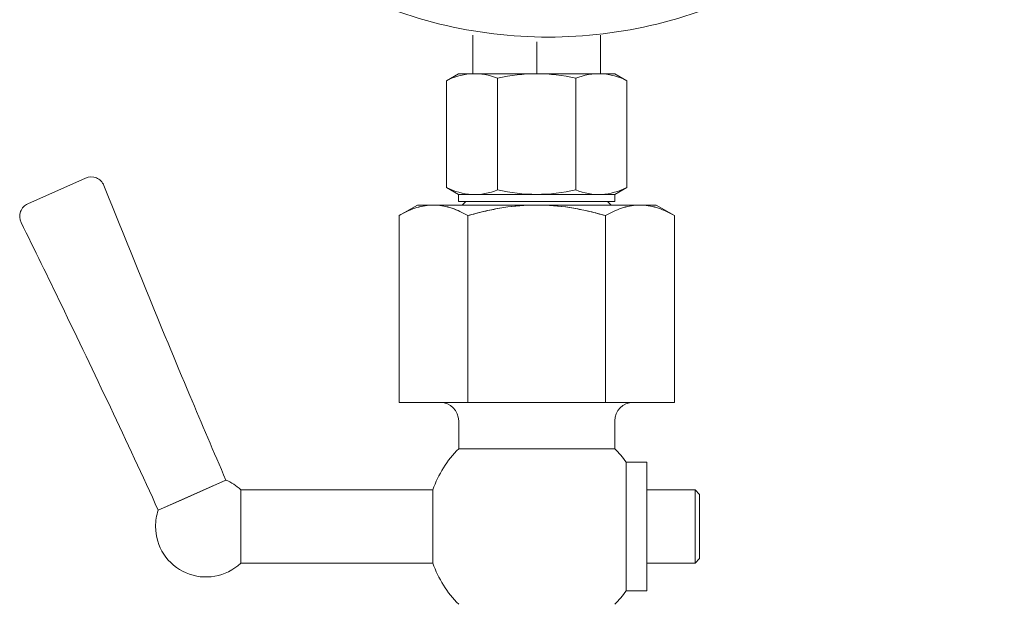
# Model space of a CAD drawing. Header units: inches. Extents: x 8001 to 766003, y -84601 to 563258.
# Tile 132 of 188: x 496245 to 496759, y 183074 to 183380. Entities that reach past the tile are written whole.
import ezdxf

# ---------------------------------------------------------------- set-up
doc = ezdxf.new("R2010")
doc.units = ezdxf.units.IN
doc.header["$MEASUREMENT"] = 0
doc.layers.add('GSI_MCH_FORMAT', color=7, linetype='Continuous')
doc.layers.add('PV-EC', color=7, linetype='Continuous')

msp = doc.modelspace()

# ---------------------------------------------------------------- linework, layer by layer
at = {"layer": 'GSI_MCH_FORMAT', "lineweight": 15}
for p, q in [((496481.5024159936, 183351.7483301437), (496481.5024159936, 183371.8073542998)), ((496514.8977410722, 183368.4459926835), (496514.8977410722, 183351.7483301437)), ((496548.2930661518, 183371.8073542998), (496548.2930661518, 183351.7483301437)), ((496467.7732267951, 183348.1064012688), (496474.0812326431, 183351.7483301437)), ((496467.7732267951, 183292.3102005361), (496467.7732267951, 183348.1064012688)), ((496481.5024159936, 183351.7483301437), (496474.0812326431, 183351.7483301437)), ((496514.8977410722, 183351.7483301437), (496481.5024159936, 183351.7483301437)), ((496494.4894868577, 183349.4000298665), (496494.4894868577, 183291.0165719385)), ((496548.2930661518, 183351.7483301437), (496514.8977410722, 183351.7483301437)), ((496535.3059952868, 183349.4000298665), (496535.3059952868, 183291.0165719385)), ((496555.7142495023, 183351.7483301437), (496548.2930661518, 183351.7483301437)), ((496555.7142495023, 183351.7483301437), (496562.0222553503, 183348.1064012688)), ((496562.0222553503, 183348.1064012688), (496562.0222553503, 183292.3102005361)), ((496467.7732267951, 183292.3102005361), (496474.0812326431, 183288.6682716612)), ((496562.0222553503, 183292.3102005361), (496555.7142495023, 183288.6682716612)), ((496555.7142495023, 183288.6682716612), (496474.0812326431, 183288.6682716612)), ((496474.0812326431, 183284.9576799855), (496474.0812326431, 183288.6682716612)), ((496555.7142495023, 183288.6682716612), (496555.7142495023, 183284.9576799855)), ((496555.7142495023, 183284.9576799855), (496474.0812326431, 183284.9576799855)), ((496477.7918243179, 183284.9576799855), (496475.93652848, 183283.1023841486)), ((496553.8589536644, 183283.1023841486), (496475.93652848, 183283.1023841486)), ((496552.0036578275, 183284.9576799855), (496477.7918243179, 183284.9576799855)), ((496552.0036578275, 183284.9576799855), (496553.8589536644, 183283.1023841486))]:
    msp.add_line(p, q, dxfattribs=at)
at = {"layer": 'GSI_MCH_FORMAT', "lineweight": 15, "ltscale": 5}
msp.add_line((496577.2977410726, 183283.1023841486), (496452.4977410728, 183283.1023841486), dxfattribs=at)
at = {"layer": 'GSI_MCH_FORMAT', "lineweight": 13}
for centre, radius, start, end in [((496521.0035153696, 183609.3066597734), 238.442621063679, 283.774146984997, 256.2258530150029), ((496521.0035153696, 183609.3066597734), 238.4426210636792, 256.2258530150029, 270), ((496521.0035153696, 183609.3066597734), 238.4426210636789, 270, 283.774146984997), ((496482.5117804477, 183320.2444484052), 31.52004729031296, 67.66614356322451, 117.8781664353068), ((496514.8977410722, 183261.8936896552), 89.85464048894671, 76.87212020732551, 103.1278797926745), ((496547.2837016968, 183320.2444484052), 31.52004729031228, 62.12183356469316, 112.3338564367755), ((496482.5046125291, 183320.0241202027), 31.38590557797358, 242.0070384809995, 292.4486515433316), ((496514.8977410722, 183378.5229121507), 89.85464048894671, 256.8721202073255, 283.1278797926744), ((496547.2908696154, 183320.0241202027), 31.38590557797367, 247.5513484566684, 297.9929615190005)]:
    msp.add_arc(centre, radius, start, end, dxfattribs=at)
at = {"layer": 'PV-EC', "color": 7, "linetype": 'Continuous', "lineweight": 13, "extrusion": (0, 0, -1)}
for p, q in [((496278.9708279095, 183297.2198875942), (496248.7985780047, 183283.7863364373)), ((496248.7985780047, 183283.7863364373), (496278.9708279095, 183297.2198875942)), ((496452.4977410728, 183283.1023841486), (496442.8977410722, 183277.5598215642)), ((496462.0977410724, 183283.1023841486), (496459.697741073, 183283.1023841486)), ((496459.697741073, 183283.1023841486), (496462.0977410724, 183283.1023841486)), ((496512.4977410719, 183283.1023841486), (496517.2977410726, 183283.1023841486)), ((496517.2977410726, 183283.1023841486), (496512.4977410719, 183283.1023841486)), ((496567.697741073, 183283.1023841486), (496570.0977410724, 183283.1023841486)), ((496570.0977410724, 183283.1023841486), (496567.697741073, 183283.1023841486)), ((496577.2977410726, 183283.1023841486), (496586.8977410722, 183277.5598215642)), ((496442.8977410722, 183179.9023841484), (496442.8977410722, 183277.5598215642)), ((496478.8977410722, 183179.9023841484), (496478.8977410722, 183277.5598215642)), ((496478.8977410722, 183179.9023841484), (496478.8977410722, 183277.5598215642)), ((496550.8977410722, 183179.9023841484), (496550.8977410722, 183277.5598215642)), ((496550.8977410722, 183179.9023841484), (496550.8977410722, 183277.5598215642)), ((496586.8977410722, 183179.9023841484), (496586.8977410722, 183277.5598215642)), ((496478.8977410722, 183179.9023841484), (496442.8977410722, 183179.9023841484)), ((496442.8977410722, 183179.9023841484), (496478.8977410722, 183179.9023841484)), ((496478.8977410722, 183179.9023841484), (496550.8977410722, 183179.9023841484)), ((496550.8977410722, 183179.9023841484), (496586.8977410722, 183179.9023841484)), ((496586.8977410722, 183179.9023841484), (496550.8977410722, 183179.9023841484)), ((496474.0977410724, 183170.3023841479), (496474.0977410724, 183155.7609625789)), ((496555.697741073, 183170.3023841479), (496555.697741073, 183155.7609625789)), ((496514.8977410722, 183155.7609625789), (496474.0977410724, 183155.7609625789)), ((496474.0977410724, 183155.7609625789), (496514.8977410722, 183155.7609625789)), ((496555.697741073, 183155.7609625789), (496514.8977410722, 183155.7609625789)), ((496514.8977410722, 183155.7609625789), (496555.697741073, 183155.7609625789)), ((496561.6823539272, 183148.7023841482), (496561.6823539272, 183115.1023841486)), ((496561.6823539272, 183115.1023841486), (496561.6823539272, 183148.7023841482)), ((496572.4977410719, 183148.7023841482), (496561.6823539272, 183148.7023841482)), ((496572.4977410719, 183115.1023841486), (496572.4977410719, 183148.7023841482)), ((496572.4977410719, 183148.7023841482), (496572.4977410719, 183115.1023841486)), ((496352.3643475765, 183139.3734916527), (496328.9535221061, 183128.9503206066)), ((496340.4022855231, 183134.0476384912), (496352.3643475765, 183139.3734916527)), ((496316.9914600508, 183123.6244674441), (496340.4022855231, 183134.0476384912)), ((496360.0977410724, 183134.3023841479), (496460.5919402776, 183134.3023841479)), ((496360.0977410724, 183134.3023841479), (496360.0977410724, 183095.9023841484)), ((496360.0977410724, 183095.9023841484), (496360.0977410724, 183134.3023841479)), ((496460.5919402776, 183134.3023841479), (496460.5919402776, 183115.1023841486)), ((496460.5919402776, 183115.1023841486), (496460.5919402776, 183134.3023841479)), ((496572.4977410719, 183134.3023841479), (496597.697741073, 183134.3023841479)), ((496600.0977410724, 183131.9023841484), (496597.697741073, 183134.3023841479)), ((496597.697741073, 183095.9023841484), (496597.697741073, 183134.3023841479)), ((496597.697741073, 183134.3023841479), (496597.697741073, 183095.9023841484)), ((496600.0977410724, 183131.9023841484), (496600.0977410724, 183098.3023841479)), ((496600.0977410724, 183098.3023841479), (496600.0977410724, 183131.9023841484)), ((496328.9535221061, 183128.9503206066), (496316.9914600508, 183123.6244674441)), ((496460.5919402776, 183115.1023841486), (496460.5919402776, 183095.9023841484)), ((496460.5919402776, 183095.9023841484), (496460.5919402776, 183115.1023841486)), ((496561.6823539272, 183115.1023841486), (496561.6823539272, 183081.502384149)), ((496561.6823539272, 183081.502384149), (496561.6823539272, 183115.1023841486)), ((496572.4977410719, 183115.1023841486), (496572.4977410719, 183081.502384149)), ((496572.4977410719, 183081.502384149), (496572.4977410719, 183115.1023841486)), ((496360.0977410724, 183095.9023841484), (496460.5919402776, 183095.9023841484)), ((496572.4977410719, 183095.9023841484), (496597.697741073, 183095.9023841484)), ((496600.0977410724, 183098.3023841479), (496597.697741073, 183095.9023841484)), ((496572.4977410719, 183081.502384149), (496561.6823539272, 183081.502384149))]:
    msp.add_line(p, q, dxfattribs=at)
at = {"layer": 'PV-EC', "color": 7, "linetype": 'Continuous', "lineweight": 13}
for centre, radius, start, end in [((496281.8993317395, 183290.6423603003), 7.200000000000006, 21.79172875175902, 113.9999999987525), ((496251.7270818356, 183277.2088091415), 7.200000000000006, 113.9999999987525, 206.2082712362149), ((496464.4977410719, 183170.3023841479), 9.600000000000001, 0, 90), ((496565.2977410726, 183170.3023841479), 9.600000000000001, 90, 180), ((496514.8977410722, 183115.1023841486), 57.60000000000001, 135.0994720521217, 160.5287793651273), ((496514.8977410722, 183115.1023841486), 57.60000000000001, 35.68533469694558, 44.90052794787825), ((496341.9781384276, 183115.1023841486), 26.39999999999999, 46.65824177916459, 66.83271625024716), ((496341.9781384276, 183115.1023841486), 26.39999999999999, 161.1672837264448, 180), ((496341.9781384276, 183115.1023841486), 26.39999999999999, 180, 313.3417582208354), ((496514.8977410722, 183115.1023841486), 57.60000000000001, 199.4712206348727, 224.9005279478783), ((496514.8977410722, 183115.1023841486), 57.60000000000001, 315.0994720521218, 324.3146653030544)]:
    msp.add_arc(centre, radius, start, end, dxfattribs=at)
for points, knots in [([(496352.3643475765, 183139.3734916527), (496346.015441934, 183154.0601393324), (496339.7416182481, 183168.7794243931), (496318.1955816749, 183219.9751302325), (496303.265133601, 183256.5964581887), (496288.5848156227, 183293.3152436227)], [0, 0, 0, 0, 10.00012154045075, 10.00012154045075, 34.71554040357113, 34.71554040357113, 34.71554040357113, 34.71554040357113]), ([(496442.8977410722, 183277.5598215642), (496445.6436329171, 183279.14516296), (496448.4444315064, 183280.4867725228), (496454.0490515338, 183282.4005177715), (496456.8652093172, 183282.9765869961), (496459.697741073, 183283.1023841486)], [0.01120696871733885, 0.01120696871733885, 0.01120696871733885, 0.01120696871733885, 0.01476743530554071, 0.01476743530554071, 0.01832790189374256, 0.01832790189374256, 0.01832790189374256, 0.01832790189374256]), ([(496459.697741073, 183283.1023841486), (496458.2798082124, 183283.0394115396), (496456.8577976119, 183282.8643041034), (496454.0058318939, 183282.295620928), (496452.5829013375, 183281.9028917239), (496448.3705513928, 183280.4553151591), (496445.6160417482, 183279.1292331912), (496442.8977410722, 183277.5598215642)], [0.01933187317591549, 0.01933187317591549, 0.01933187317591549, 0.01933187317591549, 0.02110845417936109, 0.02110845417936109, 0.02288503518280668, 0.02288503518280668, 0.02643819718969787, 0.02643819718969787, 0.02643819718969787, 0.02643819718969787]), ([(496478.8977410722, 183277.5598215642), (496476.1518492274, 183279.14516296), (496473.351050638, 183280.4867725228), (496467.7464306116, 183282.4005177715), (496464.9302728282, 183282.9765869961), (496462.0977410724, 183283.1023841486)], [0.01120696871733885, 0.01120696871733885, 0.01120696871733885, 0.01120696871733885, 0.01476743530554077, 0.01476743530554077, 0.01832790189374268, 0.01832790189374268, 0.01832790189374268, 0.01832790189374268]), ([(496462.0977410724, 183283.1023841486), (496463.515673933, 183283.0394115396), (496464.9376845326, 183282.8643041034), (496467.7896502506, 183282.295620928), (496469.2125808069, 183281.9028917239), (496473.4249307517, 183280.4553151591), (496476.1794403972, 183279.1292331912), (496478.8977410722, 183277.5598215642)], [0.01933187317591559, 0.01933187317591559, 0.01933187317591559, 0.01933187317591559, 0.02110845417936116, 0.02110845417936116, 0.02288503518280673, 0.02288503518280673, 0.02643819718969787, 0.02643819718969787, 0.02643819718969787, 0.02643819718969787]), ([(496512.4977410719, 183283.1023841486), (496506.8510898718, 183282.976995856), (496501.1867443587, 183282.401087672), (496489.8771202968, 183280.4643814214), (496484.346287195, 183279.1326813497), (496478.8977410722, 183277.5598215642)], [0.01777978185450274, 0.01777978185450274, 0.01777978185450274, 0.01777978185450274, 0.02132947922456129, 0.02132947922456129, 0.02487917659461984, 0.02487917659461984, 0.02487917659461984, 0.02487917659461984]), ([(496478.8977410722, 183277.5598215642), (496481.6326890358, 183278.3493330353), (496484.3892492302, 183279.0778240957), (496489.9559217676, 183280.3836059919), (496492.7740461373, 183280.9617266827), (496501.2163901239, 183282.4035984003), (496506.8525083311, 183282.9770273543), (496507.9307987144, 183282.9040896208)], [0.00966948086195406, 0.00966948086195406, 0.00966948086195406, 0.00966948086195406, 0.01144548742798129, 0.01144548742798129, 0.01322149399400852, 0.01322149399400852, 0.01677350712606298, 0.01677350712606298, 0.01677350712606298, 0.01677350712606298]), ([(496550.8977410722, 183277.5598215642), (496548.1627931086, 183278.3493330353), (496545.4062329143, 183279.0778240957), (496539.8395603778, 183280.3836059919), (496537.0214360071, 183280.9617266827), (496528.5790920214, 183282.4035984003), (496522.9429738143, 183282.9770273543), (496517.2977410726, 183283.1023841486)], [0.009669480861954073, 0.009669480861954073, 0.009669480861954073, 0.009669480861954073, 0.01144548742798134, 0.01144548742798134, 0.0132214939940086, 0.0132214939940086, 0.01677350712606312, 0.01677350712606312, 0.01677350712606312, 0.01677350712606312]), ([(496519.9830057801, 183283.1023841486), (496522.9443922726, 183282.976995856), (496528.6087377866, 183282.401087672), (496539.9183618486, 183280.4643814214), (496545.4491949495, 183279.1326813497), (496550.8977410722, 183277.5598215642)], [0.01777978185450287, 0.01777978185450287, 0.01777978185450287, 0.01777978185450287, 0.02132947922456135, 0.02132947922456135, 0.02487917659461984, 0.02487917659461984, 0.02487917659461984, 0.02487917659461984]), ([(496567.697741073, 183283.1023841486), (496566.2798082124, 183283.0394115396), (496564.8577976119, 183282.8643041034), (496562.0058318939, 183282.295620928), (496560.5829013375, 183281.9028917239), (496556.3705513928, 183280.4553151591), (496553.6160417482, 183279.1292331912), (496550.8977410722, 183277.5598215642)], [0.01933187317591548, 0.01933187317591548, 0.01933187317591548, 0.01933187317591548, 0.02110845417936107, 0.02110845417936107, 0.02288503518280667, 0.02288503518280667, 0.02643819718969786, 0.02643819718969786, 0.02643819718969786, 0.02643819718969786]), ([(496550.8977410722, 183277.5598215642), (496553.6436329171, 183279.14516296), (496556.4444315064, 183280.4867725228), (496562.0490515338, 183282.4005177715), (496564.8652093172, 183282.9765869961), (496567.697741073, 183283.1023841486)], [0.01120696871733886, 0.01120696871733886, 0.01120696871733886, 0.01120696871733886, 0.01476743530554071, 0.01476743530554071, 0.01832790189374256, 0.01832790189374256, 0.01832790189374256, 0.01832790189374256]), ([(496570.0977410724, 183283.1023841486), (496571.515673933, 183283.0394115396), (496572.9376845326, 183282.8643041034), (496575.7896502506, 183282.295620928), (496577.2125808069, 183281.9028917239), (496581.4249307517, 183280.4553151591), (496584.1794403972, 183279.1292331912), (496586.8977410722, 183277.5598215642)], [0.01933187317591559, 0.01933187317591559, 0.01933187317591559, 0.01933187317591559, 0.02110845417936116, 0.02110845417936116, 0.02288503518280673, 0.02288503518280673, 0.02643819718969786, 0.02643819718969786, 0.02643819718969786, 0.02643819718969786]), ([(496586.8977410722, 183277.5598215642), (496584.1518492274, 183279.14516296), (496581.351050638, 183280.4867725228), (496575.7464306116, 183282.4005177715), (496572.9302728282, 183282.9765869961), (496570.0977410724, 183283.1023841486)], [0.01120696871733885, 0.01120696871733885, 0.01120696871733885, 0.01120696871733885, 0.01476743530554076, 0.01476743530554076, 0.01832790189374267, 0.01832790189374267, 0.01832790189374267, 0.01832790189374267]), ([(496245.2672805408, 183274.0290344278), (496252.333478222, 183259.6738561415), (496259.3600935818, 183245.2990886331), (496283.5802034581, 183195.3131221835), (496300.5162450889, 183159.5736356), (496316.9914600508, 183123.6244674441)], [0, 0, 0, 0, 10.00004479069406, 10.00004479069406, 34.7154198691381, 34.7154198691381, 34.7154198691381, 34.7154198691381])]:
    msp.add_open_spline(points, degree=3, knots=knots, dxfattribs=at)

doc.saveas('drawing.dxf')
